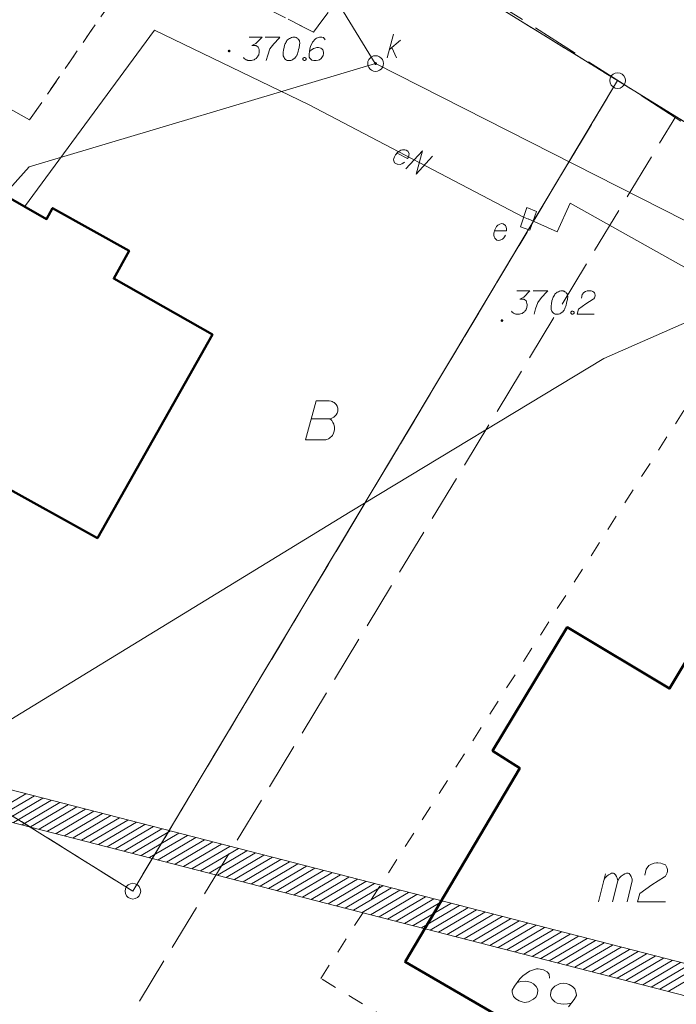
# Model space of a CAD drawing. Header units: metres. Extents: x 5554594 to 5556205, y 5636132 to 5636668.
# Tile 13 of 168: x 5555234 to 5555255, y 5636210 to 5636242. Entities that reach past the tile are written whole.
import ezdxf

# ---------------------------------------------------------------- set-up
doc = ezdxf.new("R2010")
doc.units = ezdxf.units.M
doc.header["$MEASUREMENT"] = 0
doc.header["$XCLIPFRAME"] = 0
for name, pattern in [('L_0_06', [2, 1.5, -0.5]), ('PRZER1-1', [2, 1, -1]), ('PRZER3-1', [4, 3, -1])]:
    doc.linetypes.add(name, pattern=pattern)
for name, color, linetype, lineweight in [('#RASTER', 7, 'Continuous', 18), ('#skartowane', 7, 'Continuous', 18), ('#zakres', 7, 'Continuous', 18), ('#zmodyfikowane', 7, 'Continuous', 18)]:
    doc.layers.add(name, color=color, linetype=linetype, lineweight=lineweight)
for name, color, linetype, lineweight, true_color in [('GEPADR', 18, 'Continuous', 18, 0x0a0909), ('GEPADR_O', 18, 'Continuous', 18, 0x0a0909), ('GEPPGD', 96, 'Continuous', 18, 0x008000), ('GESBZO', 18, 'Continuous', 50, 0x0a0909), ('GESBZO_O', 18, 'Continuous', 50, 0x0a0909), ('GESDZI', 18, 'Continuous', 18, 0x0a0909), ('GESKKL', 96, 'PRZER3-1', 18, 0x008000), ('GESUZY', 96, 'PRZER1-1', 18, 0x008000), ('GESUZY_O', 96, 'PRZER1-1', 18, 0x008000), ('GULENN', 1, 'Continuous', 18, 0xff0000), ('GULENN_O', 1, 'Continuous', 18, 0xff0000), ('GULKSP', 36, 'Continuous', 18, 0x803300), ('GULWLP', 5, 'Continuous', 18, 0x0000ff), ('GUPEPI', 1, 'Continuous', 18, 0xff0000), ('GUPEWB', 1, 'Continuous', 18, 0xff0000), ('GUPKPI', 36, 'Continuous', 18, 0x803300), ('GUPKSD', 36, 'Continuous', 18, 0x803300), ('GUPKSD_O', 36, 'Continuous', 18, 0x803300), ('GUPKSH', 36, 'Continuous', 18, 0x803300), ('GUPKSH_O', 36, 'Continuous', 18, 0x803300), ('GUSESE', 18, 'Continuous', 18, 0x0a0909), ('GUSESE_O', 18, 'Continuous', 18, 0x0a0909)]:
    doc.layers.add(name, color=color, linetype=linetype, lineweight=lineweight, true_color=true_color)
picture_1 = doc.add_image_def('image1.tif', size_in_pixel=(18897, 11811))

# ---------------------------------------------------------------- blocks, each defined once
blk = doc.blocks.new('EPPGS')
at = {"color": 0, "flags": 128}
blk.add_lwpolyline([(0.5, 0), (0.475528, -0.154508), (0.404508, -0.293893), (0.293893, -0.404508), (0.154508, -0.475528), (0, -0.5), (-0.154508, -0.475528), (-0.293893, -0.404508), (-0.404508, -0.293893), (-0.475528, -0.154508), (-0.5, 0), (-0.475528, 0.154508), (-0.404508, 0.293893), (-0.293893, 0.404508), (-0.154508, 0.475528), (0, 0.5), (0.154508, 0.475528), (0.293893, 0.404508), (0.404508, 0.293893), (0.475528, 0.154508), (0.5, 0)], close=True, dxfattribs=at)
blk = doc.blocks.new('KOLO_4')
at = {"lineweight": -2}
blk.add_hatch(color=0, dxfattribs=at).paths.add_polyline_path([(0, -0.5), (-0.12941, -0.482963), (-0.25, -0.433013), (-0.353553, -0.353553), (-0.433013, -0.25), (-0.482963, -0.12941), (-0.5, 0), (-0.482963, 0.12941), (-0.433013, 0.25), (-0.353553, 0.353553), (-0.25, 0.433013), (-0.12941, 0.482963), (0, 0.5), (0.12941, 0.482963), (0.25, 0.433013), (0.353553, 0.353553), (0.433013, 0.25), (0.482963, 0.12941), (0.5, 0), (0.482963, -0.12941), (0.433013, -0.25), (0.353553, -0.353553), (0.25, -0.433013), (0.12941, -0.482963)])
blk = doc.blocks.new('POINT')
blk.add_hatch(color=0).paths.add_polyline_path([(-0.000884, -0.0025), (-0.0025, -0.000884), (-0.0025, 0.000884), (0.000884, 0.0025), (0.0025, 0.000884), (0.0025, -0.000884), (0.000884, -0.0025)])
blk = doc.blocks.new('OKRAG_PELNY_2')
at = {"color": 0, "flags": 128}
blk.add_lwpolyline([(0.5, 0), (0.482963, -0.12941), (0.433013, -0.25), (0.353553, -0.353553), (0.25, -0.433013), (0.12941, -0.482963), (0, -0.5), (-0.12941, -0.482963), (-0.25, -0.433013), (-0.353553, -0.353553), (-0.433013, -0.25), (-0.482963, -0.12941), (-0.5, 0), (-0.482963, 0.12941), (-0.433013, 0.25), (-0.353553, 0.353553), (-0.25, 0.433013), (-0.12941, 0.482963), (0, 0.5), (0.12941, 0.482963), (0.25, 0.433013), (0.353553, 0.353553), (0.433013, 0.25), (0.482963, 0.12941), (0.5, 0)], close=True, dxfattribs=at)
blk = doc.blocks.new('POINT_1')
blk.add_hatch(color=0).paths.add_polyline_path([(-0.000884, -0.0025), (-0.0025, -0.000884), (-0.0025, 0.000884), (0.000884, 0.0025), (0.0025, 0.000884), (0.0025, -0.000884), (0.000884, -0.0025)])
blk = doc.blocks.new('*U127')
at = {"layer": 'GESBZO_O', "color": 7, "linetype": 'ByBlock', "lineweight": 18}
for p, q in [((5555252.165, 5636213.651), (5555252.391, 5636214.547)), ((5555252.617, 5636213.651), (5555252.785, 5636214.33))]:
    blk.add_line(p, q, dxfattribs=at)
at = {"layer": 'GESBZO_O', "color": 7, "linetype": 'ByBlock', "lineweight": 18, "flags": 128}
blk.add_lwpolyline([(5555252.332, 5636214.31), (5555252.381, 5636214.419), (5555252.431, 5636214.478), (5555252.49, 5636214.517), (5555252.549, 5636214.547), (5555252.588, 5636214.566), (5555252.647, 5636214.566), (5555252.667, 5636214.556), (5555252.706, 5636214.517), (5555252.746, 5636214.468), (5555252.775, 5636214.379), (5555252.785, 5636214.33), (5555252.834, 5636214.419), (5555252.893, 5636214.478), (5555252.952, 5636214.517), (5555253.011, 5636214.547), (5555253.06, 5636214.566), (5555253.11, 5636214.566), (5555253.149, 5636214.556), (5555253.179, 5636214.517), (5555253.208, 5636214.468), (5555253.238, 5636214.379), (5555253.247, 5636214.33), (5555253.08, 5636213.651)], dxfattribs=at)
blk = doc.blocks.new('*U221')
at = {"layer": 'GUPKSD_O', "color": 36, "linetype": 'ByBlock', "lineweight": 18, "true_color": 0x803300}
for p, q in [((5555245.434, 5636240.582), (5555245.635, 5636241.332)), ((5555245.505, 5636240.848), (5555245.86, 5636241.143)), ((5555245.576, 5636240.907), (5555245.73, 5636240.582))]:
    blk.add_line(p, q, dxfattribs=at)

msp = doc.modelspace()

# ---------------------------------------------------------------- hatches: boundary and pattern name
at = {"layer": '#skartowane', "linetype": 'Continuous', "lineweight": 18}
h = msp.add_hatch(color=7, dxfattribs=at)
edge = h.paths.add_edge_path()
edge.add_arc((5555240.39, 5636240.8), 0.045, 0, 360)
at = {"layer": '#zmodyfikowane', "linetype": 'Continuous', "lineweight": 18}
h = msp.add_hatch(color=7, dxfattribs=at)
edge = h.paths.add_edge_path()
edge.add_arc((5555249.09, 5636232.2), 0.045, 0, 360)

# ---------------------------------------------------------------- linework, layer by layer
at = {"layer": '#skartowane', "color": 7, "linetype": 'L_0_06', "lineweight": 18, "flags": 128}
msp.add_lwpolyline([(5555319.91, 5636279.38), (5555323.03, 5636275.28), (5555329.28, 5636268.46), (5555334.03, 5636263.4), (5555345.03, 5636252.49), (5555346.54, 5636251.45), (5555345.73, 5636247.93), (5555332.42, 5636261.49), (5555327.2, 5636266.8), (5555317.86, 5636277.41), (5555315.42, 5636280.01), (5555313.35, 5636281.16), (5555310.91, 5636281.48), (5555308.55, 5636280.93), (5555307.33, 5636278.49), (5555300.21, 5636263.98), (5555298.84, 5636260.31), (5555299.74, 5636259.03), (5555298.26, 5636255.27), (5555297.04, 5636255.1), (5555292.88, 5636247), (5555292.08, 5636246.05), (5555288.59, 5636239.37), (5555285.9, 5636234.86), (5555282.53, 5636231.41), (5555279.83, 5636229.99), (5555275.41, 5636228.95), (5555271.53, 5636229.31), (5555268.13, 5636230.4), (5555264.62, 5636232.17), (5555253.07, 5636239.68), (5555243.27, 5636245.93), (5555229.11, 5636254.41), (5555220.5, 5636258.77), (5555213.45, 5636261.65), (5555208.14, 5636263.06), (5555202.51, 5636263.31), (5555198.72, 5636262.51), (5555193.02, 5636260.05), (5555189.79, 5636257.33), (5555186.81, 5636252.47), (5555184.72, 5636245.33), (5555179.71, 5636245.97), (5555181.09, 5636251.46), (5555182.84, 5636255.67), (5555185.21, 5636259.68), (5555188.88, 5636264.05), (5555188.73, 5636266.82), (5555186.51, 5636270.36), (5555177.24, 5636279.14), (5555172.12, 5636284.35), (5555168.67, 5636288.73), (5555165.68, 5636293.64), (5555163.11, 5636298.61), (5555159.69, 5636305.28), (5555154.96, 5636314.88), (5555157.25, 5636316.15), (5555161.87, 5636306.69), (5555165.41, 5636299.79), (5555167.81, 5636295.12), (5555170.82, 5636290.32), (5555174.09, 5636286.04), (5555178.95, 5636281.15), (5555193.27, 5636269.09), (5555198.74, 5636266.34), (5555202.91, 5636266.53), (5555208.67, 5636266.05), (5555214.33, 5636264.32), (5555221.74, 5636261.36), (5555230.37, 5636257.02), (5555244.89, 5636248.46), (5555254.7, 5636242.22), (5555266.71, 5636234.85), (5555271.59, 5636232.9), (5555275.32, 5636232.51), (5555278.58, 5636233.38), (5555282.52, 5636236.11), (5555285.35, 5636239.7), (5555289.44, 5636247.37), (5555294.78, 5636258.52), (5555297.61, 5636265.12), (5555304.52, 5636279.57), (5555309.3, 5636287.58), (5555310.96, 5636291.13)], dxfattribs=at)
at = {"layer": '#skartowane', "color": 7, "linetype": 'Continuous', "lineweight": 18, "flags": 128}
for points in [[(5555241.026, 5636241.244), (5555241.439, 5636241.244), (5555241.244, 5636241.043), (5555241.114, 5636240.978), (5555241.22, 5636240.978), (5555241.244, 5636240.972), (5555241.256, 5636240.966), (5555241.268, 5636240.96), (5555241.279, 5636240.954), (5555241.303, 5636240.937), (5555241.315, 5636240.919), (5555241.327, 5636240.901), (5555241.333, 5636240.883), (5555241.344, 5636240.842), (5555241.35, 5636240.807), (5555241.35, 5636240.789), (5555241.35, 5636240.765), (5555241.344, 5636240.73), (5555241.339, 5636240.706), (5555241.333, 5636240.683), (5555241.327, 5636240.665), (5555241.321, 5636240.653), (5555241.315, 5636240.641), (5555241.309, 5636240.63), (5555241.297, 5636240.612), (5555241.279, 5636240.588), (5555241.262, 5636240.571), (5555241.25, 5636240.559), (5555241.232, 5636240.547), (5555241.215, 5636240.535), (5555241.191, 5636240.523), (5555241.179, 5636240.517), (5555241.138, 5636240.506), (5555241.102, 5636240.5), (5555241.079, 5636240.494), (5555241.037, 5636240.494), (5555240.99, 5636240.5), (5555240.972, 5636240.506), (5555240.955, 5636240.512), (5555240.937, 5636240.517), (5555240.919, 5636240.529), (5555240.902, 5636240.541), (5555240.872, 5636240.565), (5555240.854, 5636240.588)], [(5555241.539, 5636241.244), (5555242.012, 5636241.244), (5555241.982, 5636241.214), (5555241.811, 5636241.031), (5555241.693, 5636240.866), (5555241.622, 5636240.671), (5555241.575, 5636240.494)], [(5555242.466, 5636241.244), (5555242.455, 5636241.244), (5555242.419, 5636241.238), (5555242.395, 5636241.232), (5555242.378, 5636241.226), (5555242.348, 5636241.214), (5555242.313, 5636241.197), (5555242.283, 5636241.179), (5555242.254, 5636241.155), (5555242.236, 5636241.132), (5555242.218, 5636241.102), (5555242.201, 5636241.072), (5555242.183, 5636241.037), (5555242.171, 5636241.013), (5555242.159, 5636240.978), (5555242.142, 5636240.919), (5555242.124, 5636240.83), (5555242.112, 5636240.76), (5555242.112, 5636240.695), (5555242.118, 5636240.647), (5555242.142, 5636240.594), (5555242.159, 5636240.565), (5555242.189, 5636240.529), (5555242.224, 5636240.506), (5555242.242, 5636240.5), (5555242.277, 5636240.494), (5555242.307, 5636240.494), (5555242.354, 5636240.5), (5555242.395, 5636240.512), (5555242.425, 5636240.529), (5555242.466, 5636240.559), (5555242.484, 5636240.576), (5555242.508, 5636240.6), (5555242.525, 5636240.624), (5555242.537, 5636240.641), (5555242.549, 5636240.671), (5555242.555, 5636240.683), (5555242.567, 5636240.712), (5555242.579, 5636240.748), (5555242.59, 5636240.783), (5555242.596, 5636240.807), (5555242.602, 5636240.824), (5555242.608, 5636240.848), (5555242.62, 5636240.901), (5555242.626, 5636240.931), (5555242.632, 5636240.96), (5555242.638, 5636241.002), (5555242.643, 5636241.055), (5555242.643, 5636241.072), (5555242.638, 5636241.096), (5555242.632, 5636241.12), (5555242.614, 5636241.155), (5555242.596, 5636241.179), (5555242.579, 5636241.197), (5555242.555, 5636241.214), (5555242.531, 5636241.226), (5555242.514, 5636241.232), (5555242.496, 5636241.238), (5555242.466, 5636241.244)], [(5555243.452, 5636241.161), (5555243.405, 5636241.226), (5555243.352, 5636241.244), (5555243.269, 5636241.244), (5555243.21, 5636241.22), (5555243.175, 5636241.208), (5555243.145, 5636241.191), (5555243.051, 5636241.084), (5555242.986, 5636240.943), (5555242.968, 5636240.866), (5555242.945, 5636240.695), (5555242.945, 5636240.606), (5555242.968, 5636240.571), (5555243.015, 5636240.523), (5555243.033, 5636240.512), (5555243.092, 5636240.494), (5555243.169, 5636240.494), (5555243.228, 5636240.506), (5555243.269, 5636240.517), (5555243.328, 5636240.565), (5555243.388, 5636240.659), (5555243.405, 5636240.718), (5555243.405, 5636240.765), (5555243.376, 5636240.842), (5555243.352, 5636240.872), (5555243.311, 5636240.895), (5555243.24, 5636240.913), (5555243.187, 5636240.913), (5555243.122, 5636240.895), (5555243.08, 5636240.878), (5555243.01, 5636240.83), (5555242.974, 5636240.801), (5555242.956, 5636240.783)], [(5555242.779, 5636240.594), (5555242.809, 5636240.594), (5555242.827, 5636240.582), (5555242.844, 5636240.559), (5555242.844, 5636240.529), (5555242.827, 5636240.506), (5555242.809, 5636240.494), (5555242.779, 5636240.494), (5555242.762, 5636240.506), (5555242.744, 5636240.529), (5555242.744, 5636240.559), (5555242.762, 5636240.582), (5555242.779, 5636240.594)]]:
    msp.add_lwpolyline(points, dxfattribs=at)
at = {"layer": '#zakres', "color": 134, "linetype": 'Continuous', "lineweight": 18}
for p, q in [((5555232.753, 5636217.409), (5555285.925, 5636203.684)), ((5555232.703, 5636216.395), (5555233.909, 5636217.106)), ((5555232.974, 5636216.325), (5555234.18, 5636217.036)), ((5555233.245, 5636216.255), (5555234.451, 5636216.966)), ((5555233.517, 5636216.185), (5555234.723, 5636216.896)), ((5555233.788, 5636216.115), (5555234.994, 5636216.826)), ((5555234.059, 5636216.045), (5555235.265, 5636216.756)), ((5555234.33, 5636215.975), (5555235.536, 5636216.686)), ((5555234.601, 5636215.905), (5555235.807, 5636216.616)), ((5555234.872, 5636215.835), (5555236.078, 5636216.546)), ((5555232.503, 5636216.441), (5555285.675, 5636202.716)), ((5555235.143, 5636215.765), (5555236.349, 5636216.476)), ((5555235.414, 5636215.695), (5555236.62, 5636216.406)), ((5555235.686, 5636215.625), (5555236.891, 5636216.336)), ((5555235.957, 5636215.555), (5555237.163, 5636216.266)), ((5555236.228, 5636215.485), (5555237.434, 5636216.196)), ((5555236.499, 5636215.415), (5555237.705, 5636216.126)), ((5555236.77, 5636215.345), (5555237.976, 5636216.056)), ((5555237.041, 5636215.275), (5555238.247, 5636215.986)), ((5555237.312, 5636215.205), (5555238.518, 5636215.916)), ((5555237.583, 5636215.135), (5555238.789, 5636215.846)), ((5555237.854, 5636215.065), (5555239.06, 5636215.776)), ((5555238.126, 5636214.995), (5555239.331, 5636215.706)), ((5555238.397, 5636214.925), (5555239.603, 5636215.636)), ((5555238.668, 5636214.855), (5555239.874, 5636215.566)), ((5555238.939, 5636214.785), (5555240.145, 5636215.496)), ((5555239.21, 5636214.715), (5555240.416, 5636215.426)), ((5555239.481, 5636214.645), (5555240.687, 5636215.356)), ((5555239.752, 5636214.575), (5555240.958, 5636215.286)), ((5555240.023, 5636214.505), (5555241.229, 5636215.216)), ((5555240.294, 5636214.435), (5555241.5, 5636215.146)), ((5555240.566, 5636214.365), (5555241.772, 5636215.076)), ((5555240.837, 5636214.295), (5555242.043, 5636215.006)), ((5555241.108, 5636214.225), (5555242.314, 5636214.936)), ((5555241.379, 5636214.155), (5555242.585, 5636214.866)), ((5555241.65, 5636214.085), (5555242.856, 5636214.796)), ((5555241.921, 5636214.015), (5555243.127, 5636214.726)), ((5555242.192, 5636213.945), (5555243.398, 5636214.656)), ((5555242.463, 5636213.875), (5555243.669, 5636214.586)), ((5555242.734, 5636213.805), (5555243.94, 5636214.516)), ((5555243.006, 5636213.735), (5555244.212, 5636214.446)), ((5555243.277, 5636213.665), (5555244.483, 5636214.376)), ((5555243.548, 5636213.595), (5555244.754, 5636214.306)), ((5555243.819, 5636213.525), (5555245.025, 5636214.236)), ((5555244.09, 5636213.455), (5555245.296, 5636214.166)), ((5555244.361, 5636213.385), (5555245.567, 5636214.097)), ((5555244.632, 5636213.315), (5555245.838, 5636214.027)), ((5555244.903, 5636213.245), (5555246.109, 5636213.957)), ((5555245.174, 5636213.175), (5555246.38, 5636213.887)), ((5555245.446, 5636213.105), (5555246.652, 5636213.817)), ((5555245.717, 5636213.035), (5555246.923, 5636213.747)), ((5555245.988, 5636212.966), (5555247.194, 5636213.677)), ((5555246.259, 5636212.896), (5555247.465, 5636213.607)), ((5555246.53, 5636212.826), (5555247.736, 5636213.537)), ((5555246.801, 5636212.756), (5555248.007, 5636213.467)), ((5555247.072, 5636212.686), (5555248.278, 5636213.397)), ((5555247.343, 5636212.616), (5555248.549, 5636213.327)), ((5555247.615, 5636212.546), (5555248.82, 5636213.257)), ((5555247.886, 5636212.476), (5555249.092, 5636213.187)), ((5555248.157, 5636212.406), (5555249.363, 5636213.117)), ((5555248.428, 5636212.336), (5555249.634, 5636213.047)), ((5555248.699, 5636212.266), (5555249.905, 5636212.977)), ((5555248.97, 5636212.196), (5555250.176, 5636212.907)), ((5555249.241, 5636212.126), (5555250.447, 5636212.837)), ((5555249.512, 5636212.056), (5555250.718, 5636212.767)), ((5555249.783, 5636211.986), (5555250.989, 5636212.697)), ((5555250.055, 5636211.916), (5555251.26, 5636212.627)), ((5555250.326, 5636211.846), (5555251.532, 5636212.557)), ((5555250.597, 5636211.776), (5555251.803, 5636212.487)), ((5555250.868, 5636211.706), (5555252.074, 5636212.417)), ((5555251.139, 5636211.636), (5555252.345, 5636212.347)), ((5555251.41, 5636211.566), (5555252.616, 5636212.277)), ((5555251.681, 5636211.496), (5555252.887, 5636212.207)), ((5555251.952, 5636211.426), (5555253.158, 5636212.137)), ((5555252.223, 5636211.356), (5555253.429, 5636212.067)), ((5555252.495, 5636211.286), (5555253.7, 5636211.997)), ((5555252.766, 5636211.216), (5555253.972, 5636211.927)), ((5555253.037, 5636211.146), (5555254.243, 5636211.857)), ((5555253.308, 5636211.076), (5555254.514, 5636211.787)), ((5555253.579, 5636211.006), (5555254.785, 5636211.717)), ((5555253.85, 5636210.936), (5555255.056, 5636211.647)), ((5555254.121, 5636210.866), (5555255.327, 5636211.577)), ((5555254.392, 5636210.796), (5555255.598, 5636211.507))]:
    msp.add_line(p, q, dxfattribs=at)
at = {"layer": '#zmodyfikowane', "color": 7, "linetype": 'Continuous', "lineweight": 18, "flags": 128}
for points in [[(5555249.569, 5636233.151), (5555249.982, 5636233.151), (5555249.787, 5636232.95), (5555249.658, 5636232.885), (5555249.764, 5636232.885), (5555249.787, 5636232.879), (5555249.799, 5636232.873), (5555249.811, 5636232.867), (5555249.823, 5636232.861), (5555249.847, 5636232.844), (5555249.858, 5636232.826), (5555249.87, 5636232.808), (5555249.876, 5636232.79), (5555249.888, 5636232.749), (5555249.894, 5636232.714), (5555249.894, 5636232.696), (5555249.894, 5636232.672), (5555249.888, 5636232.637), (5555249.882, 5636232.613), (5555249.876, 5636232.59), (5555249.87, 5636232.572), (5555249.864, 5636232.56), (5555249.858, 5636232.548), (5555249.853, 5636232.537), (5555249.841, 5636232.519), (5555249.823, 5636232.495), (5555249.805, 5636232.477), (5555249.793, 5636232.466), (5555249.776, 5636232.454), (5555249.758, 5636232.442), (5555249.734, 5636232.43), (5555249.723, 5636232.424), (5555249.681, 5636232.412), (5555249.646, 5636232.407), (5555249.622, 5636232.401), (5555249.581, 5636232.401), (5555249.534, 5636232.407), (5555249.516, 5636232.412), (5555249.498, 5636232.418), (5555249.48, 5636232.424), (5555249.463, 5636232.436), (5555249.445, 5636232.448), (5555249.416, 5636232.472), (5555249.398, 5636232.495)], [(5555250.083, 5636233.151), (5555250.555, 5636233.151), (5555250.526, 5636233.121), (5555250.354, 5636232.938), (5555250.236, 5636232.773), (5555250.165, 5636232.578), (5555250.118, 5636232.401)], [(5555251.01, 5636233.151), (5555250.998, 5636233.151), (5555250.963, 5636233.145), (5555250.939, 5636233.139), (5555250.921, 5636233.133), (5555250.892, 5636233.121), (5555250.856, 5636233.103), (5555250.827, 5636233.086), (5555250.797, 5636233.062), (5555250.78, 5636233.038), (5555250.762, 5636233.009), (5555250.744, 5636232.979), (5555250.726, 5636232.944), (5555250.715, 5636232.92), (5555250.703, 5636232.885), (5555250.685, 5636232.826), (5555250.667, 5636232.737), (5555250.656, 5636232.666), (5555250.656, 5636232.601), (5555250.661, 5636232.554), (5555250.685, 5636232.501), (5555250.703, 5636232.472), (5555250.732, 5636232.436), (5555250.768, 5636232.412), (5555250.785, 5636232.407), (5555250.821, 5636232.401), (5555250.85, 5636232.401), (5555250.898, 5636232.407), (5555250.939, 5636232.418), (5555250.969, 5636232.436), (5555251.01, 5636232.466), (5555251.028, 5636232.483), (5555251.051, 5636232.507), (5555251.069, 5636232.531), (5555251.081, 5636232.548), (5555251.092, 5636232.578), (5555251.098, 5636232.59), (5555251.11, 5636232.619), (5555251.122, 5636232.655), (5555251.134, 5636232.69), (5555251.14, 5636232.714), (5555251.146, 5636232.731), (5555251.152, 5636232.755), (5555251.163, 5636232.808), (5555251.169, 5636232.838), (5555251.175, 5636232.867), (5555251.181, 5636232.909), (5555251.187, 5636232.962), (5555251.187, 5636232.979), (5555251.181, 5636233.003), (5555251.175, 5636233.027), (5555251.157, 5636233.062), (5555251.14, 5636233.086), (5555251.122, 5636233.103), (5555251.098, 5636233.121), (5555251.075, 5636233.133), (5555251.057, 5636233.139), (5555251.039, 5636233.145), (5555251.01, 5636233.151)], [(5555251.624, 5636232.914), (5555251.653, 5636233.027), (5555251.701, 5636233.097), (5555251.754, 5636233.127), (5555251.807, 5636233.145), (5555251.848, 5636233.151), (5555251.878, 5636233.151), (5555251.931, 5636233.145), (5555251.966, 5636233.133), (5555251.984, 5636233.127), (5555252.02, 5636233.109), (5555252.037, 5636233.086), (5555252.049, 5636233.062), (5555252.055, 5636233.044), (5555252.061, 5636233.021), (5555252.061, 5636232.991), (5555252.055, 5636232.962), (5555252.049, 5636232.944), (5555252.037, 5636232.92), (5555252.02, 5636232.897), (5555252.002, 5636232.879), (5555251.76, 5636232.731), (5555251.529, 5636232.56), (5555251.488, 5636232.401), (5555252.026, 5636232.401)], [(5555251.323, 5636232.501), (5555251.352, 5636232.501), (5555251.37, 5636232.489), (5555251.388, 5636232.466), (5555251.388, 5636232.436), (5555251.37, 5636232.412), (5555251.352, 5636232.401), (5555251.323, 5636232.401), (5555251.305, 5636232.412), (5555251.287, 5636232.436), (5555251.287, 5636232.466), (5555251.305, 5636232.489), (5555251.323, 5636232.501)]]:
    msp.add_lwpolyline(points, dxfattribs=at)
at = {"layer": 'GEPADR_O', "color": 7, "linetype": 'Continuous', "lineweight": 18, "flags": 128}
for points in [[(5555250.61, 5636211.217), (5555250.596, 5636211.351), (5555250.534, 5636211.421), (5555250.415, 5636211.49), (5555250.31, 5636211.505), (5555250.249, 5636211.518), (5555250.191, 5636211.517), (5555249.966, 5636211.443), (5555249.754, 5636211.292), (5555249.665, 5636211.197), (5555249.487, 5636210.97), (5555249.413, 5636210.842), (5555249.418, 5636210.771), (5555249.446, 5636210.663), (5555249.462, 5636210.632), (5555249.532, 5636210.557), (5555249.643, 5636210.492), (5555249.738, 5636210.46), (5555249.807, 5636210.442), (5555249.932, 5636210.461), (5555250.096, 5636210.548), (5555250.171, 5636210.618), (5555250.211, 5636210.687), (5555250.232, 5636210.822), (5555250.223, 5636210.884), (5555250.183, 5636210.953), (5555250.096, 5636211.038), (5555250.019, 5636211.082), (5555249.911, 5636211.111), (5555249.836, 5636211.12), (5555249.695, 5636211.111), (5555249.619, 5636211.098), (5555249.578, 5636211.087)], [(5555251.21, 5636210.311), (5555251.388, 5636210.539), (5555251.462, 5636210.666), (5555251.457, 5636210.737), (5555251.429, 5636210.845), (5555251.413, 5636210.876), (5555251.343, 5636210.951), (5555251.232, 5636211.016), (5555251.137, 5636211.048), (5555251.068, 5636211.066), (5555250.943, 5636211.047), (5555250.779, 5636210.96), (5555250.704, 5636210.89), (5555250.664, 5636210.822), (5555250.643, 5636210.686), (5555250.652, 5636210.624), (5555250.692, 5636210.555), (5555250.779, 5636210.47), (5555250.856, 5636210.426), (5555250.964, 5636210.397), (5555251.039, 5636210.388), (5555251.18, 5636210.397), (5555251.256, 5636210.41), (5555251.296, 5636210.421)]]:
    msp.add_lwpolyline(points, dxfattribs=at)
at = {"layer": 'GESBZO', "color": 7, "linetype": 'Continuous', "lineweight": 50, "flags": 128}
for points in [[(5555223.17, 5636231.44), (5555224.61, 5636233.98), (5555225.96, 5636234.39), (5555227.1, 5636236.39), (5555226.74, 5636237.76), (5555227.55, 5636239.17), (5555229.09, 5636239.62), (5555230.48, 5636238.79), (5555230.87, 5636237.55), (5555234.57, 5636235.44), (5555234.76, 5636235.79), (5555237.2, 5636234.43), (5555236.71, 5636233.54), (5555239.86, 5636231.76), (5555236.19, 5636225.26), (5555233.01, 5636227.02), (5555232.53, 5636226.17), (5555223.17, 5636231.44)], [(5555254.404, 5636206.864), (5555246.001, 5636211.738), (5555249.659, 5636217.921), (5555248.792, 5636218.475), (5555251.174, 5636222.414), (5555254.437, 5636220.458), (5555255.556, 5636222.342), (5555258.457, 5636220.561), (5555257.412, 5636218.723), (5555260.754, 5636216.822), (5555258.361, 5636212.829), (5555258.009, 5636213.091), (5555254.404, 5636206.864)]]:
    msp.add_lwpolyline(points, close=True, dxfattribs=at)
at = {"layer": 'GESBZO_O', "color": 7, "linetype": 'Continuous', "lineweight": 18, "flags": 128}
msp.add_lwpolyline([(5555253.641, 5636214.507), (5555253.69, 5636214.694), (5555253.769, 5636214.812), (5555253.858, 5636214.861), (5555253.946, 5636214.891), (5555254.015, 5636214.901), (5555254.064, 5636214.901), (5555254.153, 5636214.891), (5555254.212, 5636214.871), (5555254.241, 5636214.861), (5555254.301, 5636214.832), (5555254.33, 5636214.793), (5555254.35, 5636214.753), (5555254.36, 5636214.724), (5555254.37, 5636214.684), (5555254.37, 5636214.635), (5555254.36, 5636214.586), (5555254.35, 5636214.556), (5555254.33, 5636214.517), (5555254.301, 5636214.478), (5555254.271, 5636214.448), (5555253.867, 5636214.202), (5555253.484, 5636213.917), (5555253.415, 5636213.651), (5555254.31, 5636213.651)], dxfattribs=at)
at = {"layer": 'GESDZI', "color": 96, "linetype": 'Continuous', "lineweight": 18, "flags": 128}
for points in [[(5555356.08, 5636382.6), (5555342.54, 5636360.36), (5555325.26, 5636314.3), (5555323.65, 5636312.16), (5555321.55, 5636300.85), (5555316.27, 5636290.41), (5555313.36, 5636286.16), (5555307.64, 5636279.94), (5555302.66, 5636268.89), (5555289.79, 5636240.47), (5555285.05, 5636232.31), (5555280.777, 5636227.568), (5555269.6, 5636229.495), (5555252.779, 5636239.857), (5555235.065, 5636250.769), (5555217.688, 5636259.628), (5555207.115, 5636262.659), (5555196.152, 5636261.309), (5555188.125, 5636254.905), (5555186.351, 5636245.801), (5555184.846, 5636238.084), (5555184.758, 5636205.86), (5555186.215, 5636197.478)], [(5555184.758, 5636205.86), (5555184.846, 5636238.084), (5555186.351, 5636245.801), (5555237.321, 5636213.996), (5555252.779, 5636239.857), (5555269.6, 5636229.495), (5555280.777, 5636227.568), (5555285.045, 5636223.354), (5555298.924, 5636211.274), (5555290.474, 5636196.617), (5555286.067, 5636191.382)]]:
    msp.add_lwpolyline(points, dxfattribs=at)
msp.add_lwpolyline([(5555186.351, 5636245.801), (5555188.125, 5636254.905), (5555196.152, 5636261.309), (5555207.115, 5636262.659), (5555217.688, 5636259.628), (5555235.065, 5636250.769), (5555252.779, 5636239.857), (5555237.321, 5636213.996), (5555186.351, 5636245.801)], close=True, dxfattribs=at)
at = {"layer": 'GESKKL', "color": 96, "linetype": 'PRZER3-1', "lineweight": 18, "ltscale": 0.5, "true_color": 0x008000}
msp.add_lwpolyline([(5555242.536, 5636197.821), (5555245.04, 5636203.588), (5555236.499, 5636208.776), (5555254.635, 5636238.709), (5555252.779, 5636239.857), (5555237.321, 5636213.996), (5555227.83, 5636219.92), (5555186.351, 5636245.801), (5555184.846, 5636238.084), (5555184.758, 5636205.86)], dxfattribs=at)
at = {"layer": 'GESUZY', "color": 96, "linetype": 'PRZER1-1', "lineweight": 18, "ltscale": 0.5, "true_color": 0x008000}
msp.add_lwpolyline([(5555186.215, 5636197.478), (5555184.758, 5636205.86), (5555184.846, 5636238.084), (5555186.351, 5636245.801), (5555188.125, 5636254.905), (5555196.152, 5636261.309), (5555207.115, 5636262.659), (5555217.688, 5636259.628), (5555235.065, 5636250.769), (5555245.34, 5636244.44), (5555252.779, 5636239.857), (5555254.635, 5636238.709), (5555259.12, 5636235.95)], dxfattribs=at)
for points in [[(5555245.34, 5636244.44), (5555235.065, 5636250.769), (5555217.688, 5636259.628), (5555207.115, 5636262.659), (5555196.152, 5636261.309), (5555188.125, 5636254.905), (5555186.351, 5636245.801), (5555227.83, 5636219.92), (5555230.75, 5636225.4), (5555221.58, 5636230.73), (5555228.02, 5636241.99), (5555234.03, 5636238.6), (5555237.82, 5636244.1), (5555243.08, 5636241.4), (5555245.34, 5636244.44)], [(5555252.779, 5636239.857), (5555245.34, 5636244.44), (5555243.08, 5636241.4), (5555237.82, 5636244.1), (5555234.03, 5636238.6), (5555228.02, 5636241.99), (5555221.58, 5636230.73), (5555230.75, 5636225.4), (5555227.83, 5636219.92), (5555237.321, 5636213.996), (5555252.779, 5636239.857)], [(5555259.12, 5636235.95), (5555269.6, 5636229.495), (5555274.29, 5636228.681), (5555258.309, 5636202.089), (5555243.316, 5636211.211), (5555259.12, 5636235.95)]]:
    msp.add_lwpolyline(points, close=True, dxfattribs=at)
at = {"layer": 'GESUZY_O', "color": 96, "linetype": 'Continuous', "lineweight": 18, "true_color": 0x008000, "flags": 128}
msp.add_lwpolyline([(5555243.013, 5636229.07), (5555243.604, 5636229.07), (5555243.643, 5636229.08), (5555243.732, 5636229.119), (5555243.801, 5636229.188), (5555243.84, 5636229.247), (5555243.86, 5636229.306), (5555243.86, 5636229.335), (5555243.86, 5636229.375), (5555243.86, 5636229.404), (5555243.84, 5636229.473), (5555243.801, 5636229.523), (5555243.741, 5636229.582), (5555243.712, 5636229.601), (5555243.672, 5636229.621), (5555243.643, 5636229.631), (5555243.584, 5636229.641), (5555243.161, 5636229.641), (5555242.826, 5636228.391), (5555243.476, 5636228.391), (5555243.505, 5636228.401), (5555243.564, 5636228.43), (5555243.594, 5636228.45), (5555243.682, 5636228.538), (5555243.722, 5636228.607), (5555243.732, 5636228.637), (5555243.751, 5636228.715), (5555243.751, 5636228.794), (5555243.741, 5636228.853), (5555243.732, 5636228.893), (5555243.702, 5636228.952), (5555243.663, 5636229.011), (5555243.643, 5636229.03), (5555243.604, 5636229.07)], dxfattribs=at)
at = {"layer": 'GULENN', "color": 1, "linetype": 'Continuous', "lineweight": 18, "true_color": 0xff0000}
for p, q in [((5555251.264, 5636235.947), (5555250.851, 5636235.035)), ((5555261.281, 5636230.332), (5555251.264, 5636235.947)), ((5555249.78, 5636235.5), (5555249.935, 5636235.435)), ((5555249.93, 5636235.445), (5555250.851, 5636235.035))]:
    msp.add_line(p, q, dxfattribs=at)
at = {"layer": 'GULENN', "color": 1, "linetype": 'Continuous', "lineweight": 18, "true_color": 0xff0000, "flags": 128}
msp.add_lwpolyline([(5555233.87, 5636235.83), (5555238.01, 5636241.47), (5555242.92, 5636239.09), (5555249.78, 5636235.5)], dxfattribs=at)
at = {"layer": 'GULENN_O', "color": 1, "linetype": 'Continuous', "lineweight": 18, "flags": 128}
for points in [[(5555245.744, 5636237.542), (5555246.079, 5636237.367), (5555246.111, 5636237.417), (5555246.125, 5636237.469), (5555246.129, 5636237.527), (5555246.091, 5636237.607), (5555246.041, 5636237.64), (5555245.994, 5636237.651), (5555245.92, 5636237.65), (5555245.864, 5636237.633), (5555245.803, 5636237.591), (5555245.76, 5636237.561), (5555245.692, 5636237.483), (5555245.662, 5636237.425), (5555245.643, 5636237.375), (5555245.637, 5636237.325), (5555245.669, 5636237.235), (5555245.708, 5636237.208), (5555245.753, 5636237.191), (5555245.758, 5636237.188), (5555245.843, 5636237.184), (5555245.898, 5636237.201), (5555245.928, 5636237.219), (5555245.936, 5636237.222), (5555245.987, 5636237.255)], [(5555246.027, 5636237.041), (5555246.553, 5636237.612), (5555246.352, 5636236.871), (5555246.877, 5636237.442)]]:
    msp.add_lwpolyline(points, dxfattribs=at)
at = {"layer": 'GULKSP', "color": 36, "linetype": 'Continuous', "lineweight": 18, "true_color": 0x803300, "flags": 128}
msp.add_lwpolyline([(5555233.21, 5636236.2), (5555234.02, 5636237.1), (5555245.06, 5636240.4), (5555278.837, 5636223.253)], dxfattribs=at)
at = {"layer": 'GULWLP', "color": 5, "linetype": 'Continuous', "lineweight": 18, "true_color": 0x0000ff, "flags": 128}
for points in [[(5555281.175, 5636223.739), (5555280.252, 5636224.266), (5555261.576, 5636235.057), (5555252.344, 5636230.987)], [(5555216.002, 5636208.11), (5555226.156, 5636214.918), (5555228.43, 5636216.42), (5555244.25, 5636226.098), (5555252.344, 5636230.987)]]:
    msp.add_lwpolyline(points, dxfattribs=at)
at = {"layer": 'GUPKSH_O', "color": 7, "linetype": 'Continuous', "lineweight": 18, "flags": 128}
msp.add_lwpolyline([(5555240.232, 5636243.048), (5555243.435, 5636243.048), (5555245.052, 5636240.403)], dxfattribs=at)
at = {"layer": 'GUSESE', "color": 7, "linetype": 'Continuous', "lineweight": 18, "flags": 128}
msp.add_lwpolyline([(5555249.68, 5636235.19), (5555249.88, 5636235.81), (5555250.19, 5636235.68), (5555249.98, 5636235.08), (5555249.68, 5636235.19)], close=True, dxfattribs=at)
at = {"layer": 'GUSESE_O', "color": 7, "linetype": 'Continuous', "lineweight": 18, "flags": 128}
msp.add_lwpolyline([(5555248.854, 5636235.067), (5555249.232, 5636235.067), (5555249.238, 5636235.127), (5555249.226, 5636235.18), (5555249.202, 5636235.233), (5555249.132, 5636235.286), (5555249.072, 5636235.292), (5555249.025, 5636235.28), (5555248.96, 5636235.245), (5555248.919, 5636235.203), (5555248.884, 5636235.138), (5555248.86, 5636235.091), (5555248.836, 5636234.991), (5555248.836, 5636234.926), (5555248.842, 5636234.873), (5555248.86, 5636234.825), (5555248.931, 5636234.76), (5555248.978, 5636234.754), (5555249.025, 5636234.76), (5555249.031, 5636234.76), (5555249.108, 5636234.796), (5555249.149, 5636234.837), (5555249.167, 5636234.867), (5555249.173, 5636234.873), (5555249.202, 5636234.926)], dxfattribs=at)

# ---------------------------------------------------------------- block references
at = {"layer": 'GEPADR', "color": 7, "lineweight": 18, "rotation": 90}
msp.add_blockref('POINT_1', (5555236.42, 5636229.277), dxfattribs=at)
at = {"layer": 'GEPPGD', "color": 96, "lineweight": 18, "true_color": 0x008000, "xscale": 0.5, "yscale": 0.5, "zscale": 0.5, "rotation": 90}
for p in [(5555252.779, 5636239.857), (5555237.321, 5636213.996)]:
    msp.add_blockref('EPPGS', p, dxfattribs=at)
at = {"layer": 'GESBZO_O', "color": 7, "linetype": 'Continuous', "lineweight": 18}
msp.add_blockref('*U127', (0, 0), dxfattribs=at)
at = {"layer": 'GUPEPI', "color": 1, "lineweight": 18, "true_color": 0xff0000, "rotation": 90}
for p in [(5555238.01, 5636241.47), (5555242.92, 5636239.09), (5555249.78, 5636235.5)]:
    msp.add_blockref('POINT', p, dxfattribs=at)
at = {"layer": 'GUPEWB', "color": 1, "lineweight": 18, "true_color": 0xff0000, "rotation": 90}
msp.add_blockref('POINT', (5555233.87, 5636235.83), dxfattribs=at)
at = {"layer": 'GUPKPI', "color": 36, "lineweight": 18, "true_color": 0x803300, "rotation": 90}
msp.add_blockref('POINT', (5555234.02, 5636237.1), dxfattribs=at)
at = {"layer": 'GUPKSD', "color": 36, "lineweight": 18, "true_color": 0x803300, "xscale": 0.5, "yscale": 0.5, "zscale": 0.5, "rotation": 90}
msp.add_blockref('OKRAG_PELNY_2', (5555245.06, 5636240.4), dxfattribs=at)
at = {"layer": 'GUPKSD_O', "color": 36, "linetype": 'Continuous', "lineweight": 18, "true_color": 0x803300}
msp.add_blockref('*U221', (0, 0), dxfattribs=at)
at = {"layer": 'GUPKSH', "color": 7, "lineweight": 18, "xscale": 0.09, "yscale": 0.09, "zscale": 0.09, "rotation": 90}
msp.add_blockref('KOLO_4', (5555245.06, 5636240.4), dxfattribs=at)

# ---------------------------------------------------------------- pictures from other files: only their frames are drawn
at = {"layer": '#RASTER', "color": 252, "linetype": 'Continuous', "lineweight": 18}
image = msp.add_image(picture_1, insert=(5554593.51, 5636131.7), size_in_units=(811.166, 518.086), dxfattribs=at)
image.set_boundary_path([(-0.5, -0.5), (-0.5, 11810.5), (18896.5, 11810.5), (18896.5, -0.5), (-0.5, -0.5)])
image.dxf.flags = 15

doc.saveas('drawing.dxf')
